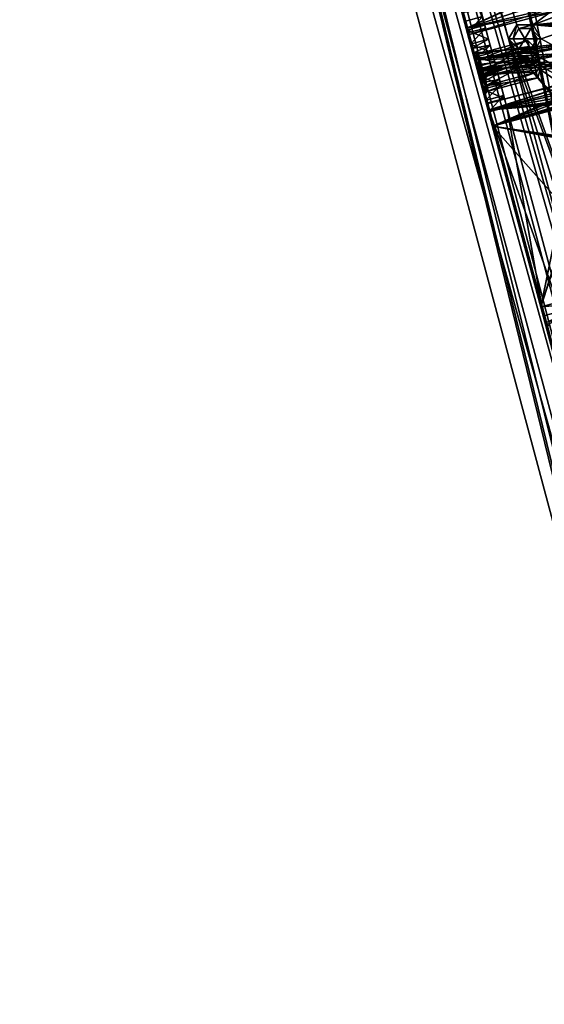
# Model space of a CAD drawing. Header units: inches. Extents: x -12.5 to 12.5, y -27.4 to 0.
# Tile 1 of 136: x -12.5 to -6.9, y -27.4 to -16.8. Entities that reach past the tile are written whole.
import ezdxf

# ---------------------------------------------------------------- set-up
doc = ezdxf.new("R2010")
doc.units = ezdxf.units.IN
doc.header["$LTSCALE"] = 52.148148
doc.header["$MEASUREMENT"] = 0
for name, color, linetype in [('1', 7, 'CONTINUOUS'), ('106', 7, 'CONTINUOUS'), ('109', 7, 'CONTINUOUS'), ('120', 7, 'CONTINUOUS'), ('123', 7, 'CONTINUOUS'), ('124', 7, 'CONTINUOUS'), ('128', 7, 'CONTINUOUS'), ('129', 7, 'CONTINUOUS'), ('130', 7, 'CONTINUOUS'), ('140', 7, 'CONTINUOUS'), ('141', 7, 'CONTINUOUS'), ('142', 7, 'CONTINUOUS'), ('154', 7, 'CONTINUOUS'), ('155', 7, 'CONTINUOUS'), ('156', 7, 'CONTINUOUS'), ('178', 7, 'CONTINUOUS'), ('179', 7, 'CONTINUOUS'), ('196', 7, 'CONTINUOUS'), ('197', 7, 'CONTINUOUS'), ('198', 7, 'CONTINUOUS'), ('2', 7, 'CONTINUOUS'), ('223', 7, 'CONTINUOUS'), ('224', 7, 'CONTINUOUS'), ('225', 7, 'CONTINUOUS'), ('226', 7, 'CONTINUOUS'), ('227', 7, 'CONTINUOUS'), ('283', 7, 'CONTINUOUS'), ('284', 7, 'CONTINUOUS'), ('285', 7, 'CONTINUOUS'), ('286', 7, 'CONTINUOUS'), ('401', 7, 'CONTINUOUS'), ('402', 7, 'CONTINUOUS'), ('403', 7, 'CONTINUOUS'), ('404', 7, 'CONTINUOUS'), ('405', 7, 'CONTINUOUS'), ('406', 7, 'CONTINUOUS'), ('449', 7, 'CONTINUOUS'), ('450', 7, 'CONTINUOUS'), ('451', 7, 'CONTINUOUS'), ('452', 7, 'CONTINUOUS'), ('453', 7, 'CONTINUOUS'), ('454', 7, 'CONTINUOUS'), ('6', 7, 'CONTINUOUS'), ('695', 7, 'CONTINUOUS'), ('696', 7, 'CONTINUOUS'), ('697', 7, 'CONTINUOUS'), ('698', 7, 'CONTINUOUS'), ('699', 7, 'CONTINUOUS'), ('700', 7, 'CONTINUOUS')]:
    doc.layers.add(name, color=color, linetype=linetype)

msp = doc.modelspace()

# ---------------------------------------------------------------- linework, layer by layer
at = {"layer": '1', "linetype": 'Continuous'}
for points in [[(-4.944, -27.303), (-10.025, -1.988), (-12.241, -0.07), (-4.944, -27.303)], [(-9.962, -2.096), (-10.025, -1.988), (-4.944, -27.303), (-9.962, -2.096)], [(-9.838, -2.096), (-9.962, -2.096), (-4.944, -27.303), (-9.838, -2.096)], [(-9.287, -2.209), (-9.838, -2.096), (-4.944, -27.303), (-9.287, -2.209)], [(-9.17, -2.492), (-9.287, -2.209), (-4.944, -27.303), (-9.17, -2.492)], [(-8.865, -3.784), (-9.17, -2.492), (-4.944, -27.303), (-8.865, -3.784)], [(-8.748, -4.067), (-8.865, -3.784), (-4.944, -27.303), (-8.748, -4.067)], [(-8.443, -5.359), (-8.748, -4.067), (-4.944, -27.303), (-8.443, -5.359)], [(-8.326, -5.642), (-8.443, -5.359), (-4.944, -27.303), (-8.326, -5.642)], [(-8.021, -6.934), (-8.326, -5.642), (-4.944, -27.303), (-8.021, -6.934)], [(-7.904, -7.217), (-8.021, -6.934), (-4.944, -27.303), (-7.904, -7.217)], [(-7.599, -8.509), (-7.904, -7.217), (-4.944, -27.303), (-7.599, -8.509)], [(-7.482, -8.792), (-7.599, -8.509), (-4.944, -27.303), (-7.482, -8.792)], [(-7.177, -10.084), (-7.482, -8.792), (-4.944, -27.303), (-7.177, -10.084)], [(-7.06, -10.367), (-7.177, -10.084), (-4.944, -27.303), (-7.06, -10.367)], [(-6.755, -11.659), (-7.06, -10.367), (-4.944, -27.303), (-6.755, -11.659)]]:
    msp.add_3dface(points, dxfattribs=at)
at = {"layer": '106', "color": 9, "linetype": 'Continuous', "true_color": 0xbfc4ba}
for points in [[(-11.943, -1.133, -3.07), (-5.144, -26.506, -3.07), (-12.141, -1.186, -3.07), (-11.943, -1.133, -3.07)], [(-12.141, -1.186, -3.07), (-5.144, -26.506, -3.07), (-5.342, -26.559, -3.07), (-12.141, -1.186, -3.07)]]:
    msp.add_3dface(points, dxfattribs=at)
at = {"layer": '109', "linetype": 'Continuous'}
for points in [[(-11.943, -1.133, -3.3), (-5.144, -26.506, -3.3), (-11.943, -1.133, -3.07), (-11.943, -1.133, -3.3)], [(-5.144, -26.506, -3.3), (-5.144, -26.506, -3.07), (-11.943, -1.133, -3.07), (-5.144, -26.506, -3.3)]]:
    msp.add_3dface(points, dxfattribs=at)
at = {"layer": '120', "linetype": 'Continuous'}
for points in [[(-5.342, -26.559, -3.3), (-12.141, -1.186, -3.3), (-5.342, -26.559, -3.07), (-5.342, -26.559, -3.3)], [(-12.141, -1.186, -3.3), (-12.141, -1.186, -3.07), (-5.342, -26.559, -3.07), (-12.141, -1.186, -3.3)]]:
    msp.add_3dface(points, dxfattribs=at)
at = {"layer": '123', "linetype": 'Continuous'}
for points in [[(-5.439, -27.28, -2.782), (-12.107, 0, -2.782), (-12.5, -0.93, -2.782), (-5.439, -27.28, -2.782)], [(-5.319, -27.373, -2.782), (-4.773, -27.373, -2.782), (-12.107, 0, -2.782), (-5.319, -27.373, -2.782)], [(-5.319, -27.373, -2.782), (-12.107, 0, -2.782), (-5.395, -27.347, -2.782), (-5.319, -27.373, -2.782)], [(-12.107, 0, -2.782), (-5.439, -27.28, -2.782), (-5.395, -27.347, -2.782), (-12.107, 0, -2.782)]]:
    msp.add_3dface(points, dxfattribs=at)
at = {"layer": '124', "linetype": 'Continuous'}
for points in [[(-12.26, 0, -2.482), (-4.925, -27.373, -2.482), (-11.772, -1.82, -2.391), (-12.26, 0, -2.482)], [(-4.944, -27.303), (-12.241, -0.07), (-4.944, -27.303, -0.25), (-4.944, -27.303)], [(-12.241, -0.07), (-8.395, -14.425, -0.391), (-7.593, -17.419, -0.391), (-12.241, -0.07)], [(-7.551, -17.575, -0.391), (-12.241, -0.07), (-7.593, -17.419, -0.391), (-7.551, -17.575, -0.391)], [(-12.241, -0.07), (-7.551, -17.575, -0.391), (-6.749, -20.569, -0.391), (-12.241, -0.07)], [(-6.707, -20.725, -0.391), (-12.241, -0.07), (-6.749, -20.569, -0.391), (-6.707, -20.725, -0.391)], [(-12.241, -0.07), (-6.707, -20.725, -0.391), (-5.905, -23.719, -0.391), (-12.241, -0.07)], [(-5.863, -23.875, -0.391), (-12.241, -0.07), (-5.905, -23.719, -0.391), (-5.863, -23.875, -0.391)], [(-12.241, -0.07), (-5.863, -23.875, -0.391), (-5.061, -26.868, -0.391), (-12.241, -0.07)], [(-5.019, -27.024, -0.391), (-12.241, -0.07), (-5.061, -26.868, -0.391), (-5.019, -27.024, -0.391)], [(-12.241, -0.07), (-5.019, -27.024, -0.391), (-4.978, -27.178, -0.25), (-12.241, -0.07)], [(-4.944, -27.303, -0.25), (-12.241, -0.07), (-4.978, -27.178, -0.25), (-4.944, -27.303, -0.25)], [(-11.772, -1.82, -2.391), (-4.925, -27.373, -2.482), (-11.758, -1.874, -2.391), (-11.772, -1.82, -2.391)], [(-11.758, -1.874, -2.391), (-4.925, -27.373, -2.482), (-10.121, -7.984, -2.391), (-11.758, -1.874, -2.391)], [(-10.121, -7.984, -2.391), (-4.925, -27.373, -2.482), (-10.106, -8.038, -2.391), (-10.121, -7.984, -2.391)], [(-10.106, -8.038, -2.391), (-4.925, -27.373, -2.482), (-8.469, -14.149, -2.391), (-10.106, -8.038, -2.391)], [(-8.469, -14.149, -2.391), (-4.925, -27.373, -2.482), (-8.454, -14.203, -2.391), (-8.469, -14.149, -2.391)], [(-8.454, -14.203, -2.391), (-4.925, -27.373, -2.482), (-8.447, -14.23, -2.343), (-8.454, -14.203, -2.391)], [(-8.447, -14.23, -2.343), (-4.925, -27.373, -2.482), (-6.817, -20.313, -2.391), (-8.447, -14.23, -2.343)], [(-8.286, -14.833, -2.225), (-8.447, -14.23, -2.343), (-6.817, -20.313, -2.391), (-8.286, -14.833, -2.225)], [(-8.395, -14.425, -0.391), (-8.374, -14.503, -0.531), (-7.717, -16.953, -1.03), (-8.395, -14.425, -0.391)], [(-8.395, -14.425, -0.391), (-7.614, -17.341, -0.531), (-7.593, -17.419, -0.391), (-8.395, -14.425, -0.391)], [(-7.614, -17.341, -0.531), (-8.395, -14.425, -0.391), (-7.633, -17.267, -0.726), (-7.614, -17.341, -0.531)], [(-8.395, -14.425, -0.391), (-7.654, -17.189, -0.866), (-7.633, -17.267, -0.726), (-8.395, -14.425, -0.391)], [(-7.654, -17.189, -0.866), (-8.395, -14.425, -0.391), (-7.677, -17.103, -1.046), (-7.654, -17.189, -0.866)], [(-7.677, -17.103, -1.046), (-8.395, -14.425, -0.391), (-7.717, -16.953, -1.03), (-7.677, -17.103, -1.046)], [(-7.717, -16.953, -1.03), (-8.374, -14.503, -0.531), (-8.351, -14.587, -1.03), (-7.717, -16.953, -1.03)], [(-7.742, -16.862, -1.53), (-8.327, -14.679, -1.53), (-7.768, -16.765, -1.725), (-7.742, -16.862, -1.53)], [(-7.768, -16.765, -2.225), (-8.286, -14.833, -2.225), (-6.817, -20.313, -2.391), (-7.768, -16.765, -2.225)], [(-7.742, -16.862, -1.53), (-7.768, -16.765, -1.725), (-7.722, -16.935, -1.798), (-7.742, -16.862, -1.53)], [(-7.722, -16.935, -2.152), (-7.768, -16.765, -2.225), (-6.817, -20.313, -2.391), (-7.722, -16.935, -2.152)], [(-7.709, -16.984, -1.541), (-7.742, -16.862, -1.53), (-7.722, -16.935, -1.798), (-7.709, -16.984, -1.541)], [(-7.703, -17.006, -1.975), (-7.709, -16.984, -1.541), (-7.722, -16.935, -1.798), (-7.703, -17.006, -1.975)], [(-7.703, -17.006, -1.975), (-7.722, -16.935, -2.152), (-7.442, -17.983, -2.225), (-7.703, -17.006, -1.975)], [(-7.442, -17.983, -2.225), (-7.722, -16.935, -2.152), (-6.817, -20.313, -2.391), (-7.442, -17.983, -2.225)], [(-7.677, -17.103, -1.573), (-7.709, -16.984, -1.541), (-7.703, -17.006, -1.975), (-7.677, -17.103, -1.573)], [(-7.651, -17.202, -1.917), (-7.677, -17.103, -1.573), (-7.703, -17.006, -1.975), (-7.651, -17.202, -1.917)], [(-7.634, -17.263, -2.025), (-7.651, -17.202, -1.917), (-7.703, -17.006, -1.975), (-7.634, -17.263, -2.025)], [(-7.634, -17.263, -2.025), (-7.703, -17.006, -1.975), (-7.442, -17.983, -2.225), (-7.634, -17.263, -2.025)], [(-7.664, -17.152, -1.589), (-7.677, -17.103, -1.573), (-7.651, -17.202, -1.917), (-7.664, -17.152, -1.589)], [(-7.639, -17.247, -1.095), (-7.654, -17.189, -0.866), (-7.677, -17.103, -1.046), (-7.639, -17.247, -1.095)], [(-7.651, -17.202, -1.601), (-7.664, -17.152, -1.589), (-7.651, -17.202, -1.917), (-7.651, -17.202, -1.601)], [(-7.633, -17.267, -1.006), (-7.654, -17.189, -0.866), (-7.639, -17.247, -1.095), (-7.633, -17.267, -1.006)], [(-7.612, -17.345, -1.116), (-7.633, -17.267, -1.006), (-7.639, -17.247, -1.095), (-7.612, -17.345, -1.116)], [(-7.618, -17.325, -2.042), (-7.634, -17.263, -2.025), (-7.442, -17.983, -2.225), (-7.618, -17.325, -2.042)], [(-7.591, -17.423, -0.726), (-7.614, -17.341, -0.531), (-7.633, -17.267, -0.726), (-7.591, -17.423, -0.726)], [(-7.591, -17.423, -1.006), (-7.633, -17.267, -1.006), (-7.612, -17.345, -1.116), (-7.591, -17.423, -1.006)], [(-7.601, -17.386, -2.025), (-7.618, -17.325, -2.042), (-7.442, -17.983, -2.225), (-7.601, -17.386, -2.025)], [(-7.593, -17.419, -0.671), (-7.614, -17.341, -0.531), (-7.591, -17.423, -0.726), (-7.593, -17.419, -0.671)], [(-7.586, -17.443, -1.095), (-7.591, -17.423, -1.006), (-7.612, -17.345, -1.116), (-7.586, -17.443, -1.095)], [(-7.585, -17.447, -1.917), (-7.601, -17.386, -2.025), (-7.487, -17.812, -2.152), (-7.585, -17.447, -1.917)], [(-7.487, -17.812, -2.152), (-7.601, -17.386, -2.025), (-7.442, -17.983, -2.225), (-7.487, -17.812, -2.152)], [(-7.551, -17.575, -0.671), (-7.593, -17.419, -0.671), (-7.571, -17.501, -0.866), (-7.551, -17.575, -0.671)], [(-7.571, -17.501, -0.866), (-7.593, -17.419, -0.671), (-7.591, -17.423, -0.726), (-7.571, -17.501, -0.866)], [(-7.571, -17.501, -0.866), (-7.591, -17.423, -1.006), (-7.586, -17.443, -1.095), (-7.571, -17.501, -0.866)], [(-7.548, -17.587, -1.046), (-7.571, -17.501, -0.866), (-7.586, -17.443, -1.095), (-7.548, -17.587, -1.046)], [(-7.585, -17.447, -1.609), (-7.585, -17.447, -1.917), (-7.487, -17.812, -2.152), (-7.585, -17.447, -1.609)], [(-7.566, -17.518, -1.594), (-7.585, -17.447, -1.609), (-7.487, -17.812, -2.152), (-7.566, -17.518, -1.594)], [(-7.551, -17.575, -0.671), (-7.571, -17.501, -0.866), (-7.548, -17.587, -1.046), (-7.551, -17.575, -0.671)], [(-7.548, -17.587, -1.573), (-7.566, -17.518, -1.594), (-7.506, -17.741, -1.975), (-7.548, -17.587, -1.573)], [(-7.506, -17.741, -1.975), (-7.566, -17.518, -1.594), (-7.487, -17.812, -2.152), (-7.506, -17.741, -1.975)], [(-7.53, -17.653, -0.531), (-7.551, -17.575, -0.671), (-7.548, -17.587, -1.046), (-7.53, -17.653, -0.531)], [(-7.551, -17.575, -0.391), (-7.53, -17.653, -0.531), (-6.873, -20.103, -1.03), (-7.551, -17.575, -0.391)], [(-7.551, -17.575, -0.391), (-6.77, -20.491, -0.531), (-6.749, -20.569, -0.391), (-7.551, -17.575, -0.391)], [(-6.77, -20.491, -0.531), (-7.551, -17.575, -0.391), (-6.789, -20.417, -0.726), (-6.77, -20.491, -0.531)], [(-7.551, -17.575, -0.391), (-6.81, -20.339, -0.866), (-6.789, -20.417, -0.726), (-7.551, -17.575, -0.391)], [(-6.81, -20.339, -0.866), (-7.551, -17.575, -0.391), (-6.833, -20.253, -1.046), (-6.81, -20.339, -0.866)], [(-6.833, -20.253, -1.046), (-7.551, -17.575, -0.391), (-6.873, -20.103, -1.03), (-6.833, -20.253, -1.046)], [(-7.516, -17.706, -1.541), (-7.548, -17.587, -1.573), (-7.506, -17.741, -1.975), (-7.516, -17.706, -1.541)], [(-7.507, -17.737, -1.03), (-7.53, -17.653, -0.531), (-7.548, -17.587, -1.046), (-7.507, -17.737, -1.03)], [(-6.873, -20.103, -1.03), (-7.53, -17.653, -0.531), (-7.507, -17.737, -1.03), (-6.873, -20.103, -1.03)], [(-7.483, -17.829, -1.53), (-7.516, -17.706, -1.541), (-7.487, -17.812, -1.798), (-7.483, -17.829, -1.53)], [(-7.487, -17.812, -1.798), (-7.516, -17.706, -1.541), (-7.506, -17.741, -1.975), (-7.487, -17.812, -1.798)], [(-7.442, -17.983, -1.725), (-7.483, -17.829, -1.53), (-7.487, -17.812, -1.798), (-7.442, -17.983, -1.725)], [(-6.898, -20.011, -1.53), (-7.483, -17.829, -1.53), (-6.924, -19.914, -1.725), (-6.898, -20.011, -1.53)], [(-6.924, -19.914, -1.725), (-7.483, -17.829, -1.53), (-7.442, -17.983, -1.725), (-6.924, -19.914, -1.725)], [(-6.924, -19.914, -2.225), (-7.442, -17.983, -2.225), (-6.817, -20.313, -2.391), (-6.924, -19.914, -2.225)], [(-6.898, -20.011, -1.53), (-6.924, -19.914, -1.725), (-6.878, -20.085, -1.798), (-6.898, -20.011, -1.53)], [(-6.878, -20.085, -2.152), (-6.924, -19.914, -2.225), (-6.817, -20.313, -2.391), (-6.878, -20.085, -2.152)], [(-6.865, -20.134, -1.541), (-6.898, -20.011, -1.53), (-6.878, -20.085, -1.798), (-6.865, -20.134, -1.541)]]:
    msp.add_3dface(points, dxfattribs=at)
at = {"layer": '128', "color": 253, "linetype": 'Continuous', "true_color": 0xaab2c4}
for points in [[(-4.773, -27.373, -2.782), (-4.773, -27.373, -2.482), (-12.107, 0, -2.482), (-4.773, -27.373, -2.782)], [(-4.773, -27.373, -2.782), (-12.107, 0, -2.482), (-12.107, 0, -2.782), (-4.773, -27.373, -2.782)]]:
    msp.add_3dface(points, dxfattribs=at)
at = {"layer": '129', "linetype": 'Continuous'}
for points in [[(-4.925, -27.373, -2.482), (-12.26, 0, -2.482), (-12.107, 0, -2.482), (-4.925, -27.373, -2.482)], [(-4.773, -27.373, -2.482), (-4.925, -27.373, -2.482), (-12.107, 0, -2.482), (-4.773, -27.373, -2.482)]]:
    msp.add_3dface(points, dxfattribs=at)
at = {"layer": '130', "color": 253, "linetype": 'Continuous', "true_color": 0xaab2c4}
for points in [[(-7.524, -16.901, -1.03), (-8.158, -14.535, -1.03), (-7.549, -16.81, -1.53), (-7.524, -16.901, -1.03)], [(-7.516, -16.932, -1.541), (-7.524, -16.901, -1.03), (-7.549, -16.81, -1.53), (-7.516, -16.932, -1.541)], [(-7.484, -17.052, -1.046), (-7.524, -16.901, -1.03), (-7.484, -17.052, -1.573), (-7.484, -17.052, -1.046)], [(-7.484, -17.052, -1.573), (-7.524, -16.901, -1.03), (-7.516, -16.932, -1.541), (-7.484, -17.052, -1.573)], [(-7.445, -17.195, -1.095), (-7.484, -17.052, -1.046), (-7.449, -17.181, -1.417), (-7.445, -17.195, -1.095)], [(-7.449, -17.181, -1.417), (-7.484, -17.052, -1.046), (-7.449, -17.181, -1.607), (-7.449, -17.181, -1.417)], [(-7.449, -17.181, -1.607), (-7.484, -17.052, -1.046), (-7.467, -17.116, -1.593), (-7.449, -17.181, -1.607)], [(-7.467, -17.116, -1.593), (-7.484, -17.052, -1.046), (-7.484, -17.052, -1.573), (-7.467, -17.116, -1.593)], [(-7.433, -17.242, -1.309), (-7.445, -17.195, -1.095), (-7.449, -17.181, -1.417), (-7.433, -17.242, -1.309)], [(-7.419, -17.293, -1.116), (-7.445, -17.195, -1.095), (-7.433, -17.242, -1.309), (-7.419, -17.293, -1.116)], [(-7.416, -17.304, -1.292), (-7.419, -17.293, -1.116), (-7.433, -17.242, -1.309), (-7.416, -17.304, -1.292)], [(-7.393, -17.391, -1.095), (-7.419, -17.293, -1.116), (-7.4, -17.365, -1.309), (-7.393, -17.391, -1.095)], [(-7.4, -17.365, -1.309), (-7.419, -17.293, -1.116), (-7.416, -17.304, -1.292), (-7.4, -17.365, -1.309)], [(-7.384, -17.426, -1.417), (-7.393, -17.391, -1.095), (-7.4, -17.365, -1.309), (-7.384, -17.426, -1.417)], [(-7.354, -17.535, -1.046), (-7.393, -17.391, -1.095), (-7.369, -17.481, -1.59), (-7.354, -17.535, -1.046)], [(-7.369, -17.481, -1.59), (-7.393, -17.391, -1.095), (-7.384, -17.426, -1.417), (-7.369, -17.481, -1.59)], [(-7.384, -17.426, -1.603), (-7.369, -17.481, -1.59), (-7.384, -17.426, -1.417), (-7.384, -17.426, -1.603)], [(-7.354, -17.535, -1.573), (-7.354, -17.535, -1.046), (-7.369, -17.481, -1.59), (-7.354, -17.535, -1.573)], [(-7.314, -17.685, -1.03), (-7.354, -17.535, -1.046), (-7.323, -17.654, -1.541), (-7.314, -17.685, -1.03)], [(-7.323, -17.654, -1.541), (-7.354, -17.535, -1.046), (-7.354, -17.535, -1.573), (-7.323, -17.654, -1.541)], [(-7.29, -17.777, -1.53), (-7.314, -17.685, -1.03), (-7.323, -17.654, -1.541), (-7.29, -17.777, -1.53)], [(-6.68, -20.051, -1.03), (-7.314, -17.685, -1.03), (-6.705, -19.96, -1.53), (-6.68, -20.051, -1.03)], [(-6.705, -19.96, -1.53), (-7.314, -17.685, -1.03), (-7.29, -17.777, -1.53), (-6.705, -19.96, -1.53)]]:
    msp.add_3dface(points, dxfattribs=at)
at = {"layer": '140', "linetype": 'Continuous'}
for points in [[(-8.327, -14.679, -1.53), (-7.742, -16.862, -1.53), (-8.134, -14.627, -1.53), (-8.327, -14.679, -1.53)], [(-7.742, -16.862, -1.53), (-7.549, -16.81, -1.53), (-8.134, -14.627, -1.53), (-7.742, -16.862, -1.53)]]:
    msp.add_3dface(points, dxfattribs=at)
at = {"layer": '141', "linetype": 'Continuous'}
for points in [[(-7.677, -17.103, -1.573), (-7.664, -17.152, -1.589), (-7.484, -17.052, -1.573), (-7.677, -17.103, -1.573)], [(-7.664, -17.152, -1.589), (-7.467, -17.116, -1.593), (-7.484, -17.052, -1.573), (-7.664, -17.152, -1.589)], [(-7.664, -17.152, -1.589), (-7.651, -17.202, -1.601), (-7.467, -17.116, -1.593), (-7.664, -17.152, -1.589)], [(-7.467, -17.116, -1.593), (-7.651, -17.202, -1.601), (-7.55, -17.192, -1.604), (-7.467, -17.116, -1.593)], [(-7.449, -17.181, -1.607), (-7.467, -17.116, -1.593), (-7.55, -17.192, -1.604), (-7.449, -17.181, -1.607)], [(-7.585, -17.447, -1.609), (-7.566, -17.518, -1.594), (-7.484, -17.436, -1.606), (-7.585, -17.447, -1.609)], [(-7.566, -17.518, -1.594), (-7.369, -17.481, -1.59), (-7.384, -17.426, -1.603), (-7.566, -17.518, -1.594)], [(-7.566, -17.518, -1.594), (-7.384, -17.426, -1.603), (-7.484, -17.436, -1.606), (-7.566, -17.518, -1.594)], [(-7.566, -17.518, -1.594), (-7.548, -17.587, -1.573), (-7.369, -17.481, -1.59), (-7.566, -17.518, -1.594)], [(-7.548, -17.587, -1.573), (-7.354, -17.535, -1.573), (-7.369, -17.481, -1.59), (-7.548, -17.587, -1.573)]]:
    msp.add_3dface(points, dxfattribs=at)
at = {"layer": '142', "linetype": 'Continuous'}
for points in [[(-7.483, -17.829, -1.53), (-6.898, -20.011, -1.53), (-7.29, -17.777, -1.53), (-7.483, -17.829, -1.53)], [(-6.898, -20.011, -1.53), (-6.705, -19.96, -1.53), (-7.29, -17.777, -1.53), (-6.898, -20.011, -1.53)]]:
    msp.add_3dface(points, dxfattribs=at)
at = {"layer": '154', "linetype": 'Continuous'}
for points in [[(-7.507, -17.737, -1.03), (-7.314, -17.685, -1.03), (-6.68, -20.051, -1.03), (-7.507, -17.737, -1.03)], [(-6.873, -20.103, -1.03), (-7.507, -17.737, -1.03), (-6.68, -20.051, -1.03), (-6.873, -20.103, -1.03)]]:
    msp.add_3dface(points, dxfattribs=at)
at = {"layer": '155', "linetype": 'Continuous'}
for points in [[(-7.639, -17.247, -1.095), (-7.445, -17.195, -1.095), (-7.419, -17.293, -1.116), (-7.639, -17.247, -1.095)], [(-7.612, -17.345, -1.116), (-7.639, -17.247, -1.095), (-7.419, -17.293, -1.116), (-7.612, -17.345, -1.116)], [(-7.612, -17.345, -1.116), (-7.419, -17.293, -1.116), (-7.393, -17.391, -1.095), (-7.612, -17.345, -1.116)], [(-7.586, -17.443, -1.095), (-7.612, -17.345, -1.116), (-7.393, -17.391, -1.095), (-7.586, -17.443, -1.095)]]:
    msp.add_3dface(points, dxfattribs=at)
at = {"layer": '156', "linetype": 'Continuous'}
for points in [[(-8.351, -14.587, -1.03), (-8.158, -14.535, -1.03), (-7.524, -16.901, -1.03), (-8.351, -14.587, -1.03)], [(-7.717, -16.953, -1.03), (-8.351, -14.587, -1.03), (-7.524, -16.901, -1.03), (-7.717, -16.953, -1.03)]]:
    msp.add_3dface(points, dxfattribs=at)
at = {"layer": '178', "linetype": 'Continuous'}
for points in [[(-7.717, -16.953, -1.03), (-7.524, -16.901, -1.03), (-7.484, -17.052, -1.046), (-7.717, -16.953, -1.03)], [(-7.677, -17.103, -1.046), (-7.717, -16.953, -1.03), (-7.484, -17.052, -1.046), (-7.677, -17.103, -1.046)], [(-7.677, -17.103, -1.046), (-7.484, -17.052, -1.046), (-7.445, -17.195, -1.095), (-7.677, -17.103, -1.046)], [(-7.639, -17.247, -1.095), (-7.677, -17.103, -1.046), (-7.445, -17.195, -1.095), (-7.639, -17.247, -1.095)]]:
    msp.add_3dface(points, dxfattribs=at)
at = {"layer": '179', "linetype": 'Continuous'}
for points in [[(-7.586, -17.443, -1.095), (-7.393, -17.391, -1.095), (-7.354, -17.535, -1.046), (-7.586, -17.443, -1.095)], [(-7.548, -17.587, -1.046), (-7.586, -17.443, -1.095), (-7.354, -17.535, -1.046), (-7.548, -17.587, -1.046)], [(-7.548, -17.587, -1.046), (-7.354, -17.535, -1.046), (-7.314, -17.685, -1.03), (-7.548, -17.587, -1.046)], [(-7.507, -17.737, -1.03), (-7.548, -17.587, -1.046), (-7.314, -17.685, -1.03), (-7.507, -17.737, -1.03)]]:
    msp.add_3dface(points, dxfattribs=at)
at = {"layer": '196', "linetype": 'Continuous'}
for points in [[(-7.742, -16.862, -1.53), (-7.709, -16.984, -1.541), (-7.549, -16.81, -1.53), (-7.742, -16.862, -1.53)], [(-7.709, -16.984, -1.541), (-7.516, -16.932, -1.541), (-7.549, -16.81, -1.53), (-7.709, -16.984, -1.541)], [(-7.709, -16.984, -1.541), (-7.677, -17.103, -1.573), (-7.516, -16.932, -1.541), (-7.709, -16.984, -1.541)], [(-7.677, -17.103, -1.573), (-7.484, -17.052, -1.573), (-7.516, -16.932, -1.541), (-7.677, -17.103, -1.573)]]:
    msp.add_3dface(points, dxfattribs=at)
at = {"layer": '197', "linetype": 'Continuous'}
for points in [[(-7.548, -17.587, -1.573), (-7.516, -17.706, -1.541), (-7.354, -17.535, -1.573), (-7.548, -17.587, -1.573)], [(-7.516, -17.706, -1.541), (-7.323, -17.654, -1.541), (-7.354, -17.535, -1.573), (-7.516, -17.706, -1.541)], [(-7.516, -17.706, -1.541), (-7.483, -17.829, -1.53), (-7.323, -17.654, -1.541), (-7.516, -17.706, -1.541)], [(-7.483, -17.829, -1.53), (-7.29, -17.777, -1.53), (-7.323, -17.654, -1.541), (-7.483, -17.829, -1.53)]]:
    msp.add_3dface(points, dxfattribs=at)
at = {"layer": '198', "linetype": 'Continuous'}
msp.add_3dface([(-6.898, -20.011, -1.53), (-6.865, -20.134, -1.541), (-6.705, -19.96, -1.53), (-6.898, -20.011, -1.53)], dxfattribs=at)
at = {"layer": '2', "linetype": 'Continuous'}
for points in [[(-12.141, -1.186, -3.3), (-5.342, -26.559, -3.3), (-12.5, -0.93, -3.3), (-12.141, -1.186, -3.3)], [(-12.5, -0.93, -3.3), (-5.342, -26.559, -3.3), (-5.439, -27.28, -3.3), (-12.5, -0.93, -3.3)], [(-5.144, -26.506, -3.3), (-11.943, -1.133, -3.3), (-5.581, -23.348, -3.3), (-5.144, -26.506, -3.3)], [(-11.943, -1.133, -3.3), (-8.114, -13.898, -3.3), (-7.27, -17.048, -3.3), (-11.943, -1.133, -3.3)], [(-11.943, -1.133, -3.3), (-7.27, -17.048, -3.3), (-6.426, -20.198, -3.3), (-11.943, -1.133, -3.3)], [(-11.943, -1.133, -3.3), (-6.426, -20.198, -3.3), (-5.581, -23.348, -3.3), (-11.943, -1.133, -3.3)], [(-8.114, -13.898, -3.3), (-6.75, -16.704, -3.3), (-7.007, -16.896, -3.3), (-8.114, -13.898, -3.3)], [(-7.27, -17.048, -3.3), (-8.114, -13.898, -3.3), (-7.183, -16.896, -3.3), (-7.27, -17.048, -3.3)], [(-7.183, -16.896, -3.3), (-8.114, -13.898, -3.3), (-7.007, -16.896, -3.3), (-7.183, -16.896, -3.3)], [(-6.75, -16.704, -3.3), (-6.692, -16.78, -3.3), (-7.007, -16.896, -3.3), (-6.75, -16.704, -3.3)], [(-6.692, -16.78, -3.3), (-6.46, -16.843, -3.3), (-7.007, -16.896, -3.3), (-6.692, -16.78, -3.3)], [(-6.46, -16.843, -3.3), (-6.326, -16.861, -3.3), (-7.007, -16.896, -3.3), (-6.46, -16.843, -3.3)], [(-6.326, -16.861, -3.3), (-6.333, -16.903, -3.3), (-7.007, -16.896, -3.3), (-6.326, -16.861, -3.3)], [(-6.333, -16.903, -3.3), (-6.592, -16.932, -3.3), (-7.007, -16.896, -3.3), (-6.333, -16.903, -3.3)], [(-6.592, -16.932, -3.3), (-6.92, -17.048, -3.3), (-7.007, -16.896, -3.3), (-6.592, -16.932, -3.3)], [(-6.592, -16.932, -3.3), (-6.739, -17.148, -3.3), (-6.92, -17.048, -3.3), (-6.592, -16.932, -3.3)], [(-7.27, -17.048, -3.3), (-7.183, -17.2, -3.3), (-6.163, -20.046, -3.3), (-7.27, -17.048, -3.3)], [(-6.426, -20.198, -3.3), (-7.27, -17.048, -3.3), (-6.339, -20.046, -3.3), (-6.426, -20.198, -3.3)], [(-6.339, -20.046, -3.3), (-7.27, -17.048, -3.3), (-6.163, -20.046, -3.3), (-6.339, -20.046, -3.3)], [(-6.92, -17.048, -3.3), (-6.739, -17.148, -3.3), (-7.007, -17.2, -3.3), (-6.92, -17.048, -3.3)], [(-6.739, -17.148, -3.3), (-6.672, -17.399, -3.3), (-7.007, -17.2, -3.3), (-6.739, -17.148, -3.3)], [(-6.361, -18.161, -3.3), (-6.356, -18.18, -3.3), (-7.183, -17.2, -3.3), (-6.361, -18.161, -3.3)], [(-7.183, -17.2, -3.3), (-6.356, -18.18, -3.3), (-6.163, -20.046, -3.3), (-7.183, -17.2, -3.3)], [(-6.365, -18.142, -3.3), (-6.361, -18.161, -3.3), (-7.183, -17.2, -3.3), (-6.365, -18.142, -3.3)], [(-6.489, -17.681, -3.3), (-6.365, -18.142, -3.3), (-7.183, -17.2, -3.3), (-6.489, -17.681, -3.3)], [(-6.476, -17.586, -3.3), (-6.489, -17.681, -3.3), (-7.183, -17.2, -3.3), (-6.476, -17.586, -3.3)], [(-6.437, -17.512, -3.3), (-6.476, -17.586, -3.3), (-7.183, -17.2, -3.3), (-6.437, -17.512, -3.3)], [(-6.672, -17.399, -3.3), (-6.437, -17.512, -3.3), (-7.183, -17.2, -3.3), (-6.672, -17.399, -3.3)], [(-7.007, -17.2, -3.3), (-6.672, -17.399, -3.3), (-7.183, -17.2, -3.3), (-7.007, -17.2, -3.3)]]:
    msp.add_3dface(points, dxfattribs=at)
at = {"layer": '223', "linetype": 'Continuous'}
for points in [[(-6.804, -16.506, -2.225), (-7.768, -16.765, -2.225), (-7.722, -16.935, -2.152), (-6.804, -16.506, -2.225)], [(-6.802, -16.514, -2.225), (-6.804, -16.506, -2.225), (-7.722, -16.935, -2.152), (-6.802, -16.514, -2.225)], [(-6.799, -16.521, -2.225), (-6.802, -16.514, -2.225), (-7.722, -16.935, -2.152), (-6.799, -16.521, -2.225)], [(-6.799, -16.521, -2.225), (-7.722, -16.935, -2.152), (-6.772, -16.624, -2.193), (-6.799, -16.521, -2.225)], [(-7.722, -16.935, -1.798), (-7.768, -16.765, -1.725), (-6.772, -16.624, -1.757), (-7.722, -16.935, -1.798)], [(-6.772, -16.624, -2.193), (-7.722, -16.935, -2.152), (-6.75, -16.704, -2.118), (-6.772, -16.624, -2.193)], [(-6.75, -16.704, -1.832), (-7.722, -16.935, -1.798), (-6.772, -16.624, -1.757), (-6.75, -16.704, -1.832)], [(-7.722, -16.935, -2.152), (-7.703, -17.006, -1.975), (-6.75, -16.704, -2.118), (-7.722, -16.935, -2.152)], [(-6.731, -16.745, -1.975), (-7.722, -16.935, -1.798), (-6.75, -16.704, -1.832), (-6.731, -16.745, -1.975)], [(-6.75, -16.704, -2.118), (-7.703, -17.006, -1.975), (-6.731, -16.745, -1.975), (-6.75, -16.704, -2.118)], [(-7.703, -17.006, -1.975), (-7.722, -16.935, -1.798), (-6.731, -16.745, -1.975), (-7.703, -17.006, -1.975)]]:
    msp.add_3dface(points, dxfattribs=at)
at = {"layer": '224', "linetype": 'Continuous'}
for points in [[(-6.365, -18.142, -1.725), (-7.442, -17.983, -1.725), (-6.477, -17.724, -1.725), (-6.365, -18.142, -1.725)], [(-6.356, -18.18, -1.725), (-5.96, -19.656, -1.725), (-7.442, -17.983, -1.725), (-6.356, -18.18, -1.725)], [(-6.361, -18.161, -1.725), (-6.356, -18.18, -1.725), (-7.442, -17.983, -1.725), (-6.361, -18.161, -1.725)], [(-5.96, -19.656, -1.725), (-6.924, -19.914, -1.725), (-7.442, -17.983, -1.725), (-5.96, -19.656, -1.725)], [(-6.365, -18.142, -1.725), (-6.361, -18.161, -1.725), (-7.442, -17.983, -1.725), (-6.365, -18.142, -1.725)]]:
    msp.add_3dface(points, dxfattribs=at)
at = {"layer": '225', "linetype": 'Continuous'}
for points in [[(-6.015, -17.342, -1.976), (-6.053, -17.366, -1.894), (-7.506, -17.741, -1.975), (-6.015, -17.342, -1.976)], [(-6.015, -17.342, -1.976), (-7.506, -17.741, -1.975), (-7.487, -17.812, -2.152), (-6.015, -17.342, -1.976)], [(-6.053, -17.366, -1.894), (-7.487, -17.812, -1.798), (-7.506, -17.741, -1.975), (-6.053, -17.366, -1.894)], [(-6.054, -17.366, -2.057), (-6.015, -17.342, -1.976), (-7.487, -17.812, -2.152), (-6.054, -17.366, -2.057)], [(-6.054, -17.366, -2.057), (-7.487, -17.812, -2.152), (-6.4, -17.528, -2.158), (-6.054, -17.366, -2.057)], [(-6.053, -17.366, -1.894), (-6.172, -17.467, -1.792), (-7.487, -17.812, -1.798), (-6.053, -17.366, -1.894)], [(-7.487, -17.812, -1.798), (-6.172, -17.467, -1.792), (-6.4, -17.528, -1.792), (-7.487, -17.812, -1.798)], [(-6.474, -17.582, -1.766), (-7.487, -17.812, -1.798), (-6.4, -17.528, -1.792), (-6.474, -17.582, -1.766)], [(-7.487, -17.812, -2.152), (-7.442, -17.983, -2.225), (-6.4, -17.528, -2.158), (-7.487, -17.812, -2.152)], [(-6.492, -17.631, -1.743), (-7.487, -17.812, -1.798), (-6.474, -17.582, -1.766), (-6.492, -17.631, -1.743)], [(-6.4, -17.528, -2.158), (-7.442, -17.983, -2.225), (-6.474, -17.582, -2.184), (-6.4, -17.528, -2.158)], [(-6.474, -17.582, -2.184), (-7.442, -17.983, -2.225), (-6.492, -17.631, -2.207), (-6.474, -17.582, -2.184)], [(-6.489, -17.681, -1.729), (-7.487, -17.812, -1.798), (-6.492, -17.631, -1.743), (-6.489, -17.681, -1.729)], [(-6.483, -17.702, -1.726), (-7.487, -17.812, -1.798), (-6.489, -17.681, -1.729), (-6.483, -17.702, -1.726)], [(-6.492, -17.631, -2.207), (-7.442, -17.983, -2.225), (-6.489, -17.681, -2.221), (-6.492, -17.631, -2.207)], [(-6.489, -17.681, -2.221), (-7.442, -17.983, -2.225), (-6.483, -17.702, -2.224), (-6.489, -17.681, -2.221)], [(-6.477, -17.724, -1.725), (-7.487, -17.812, -1.798), (-6.483, -17.702, -1.726), (-6.477, -17.724, -1.725)], [(-7.442, -17.983, -1.725), (-7.487, -17.812, -1.798), (-6.477, -17.724, -1.725), (-7.442, -17.983, -1.725)], [(-6.483, -17.702, -2.224), (-7.442, -17.983, -2.225), (-6.477, -17.724, -2.225), (-6.483, -17.702, -2.224)]]:
    msp.add_3dface(points, dxfattribs=at)
at = {"layer": '226', "linetype": 'Continuous'}
for points in [[(-7.442, -17.983, -2.225), (-6.924, -19.914, -2.225), (-6.477, -17.724, -2.225), (-7.442, -17.983, -2.225)], [(-6.924, -19.914, -2.225), (-6.365, -18.142, -2.225), (-6.477, -17.724, -2.225), (-6.924, -19.914, -2.225)], [(-6.361, -18.161, -2.225), (-6.365, -18.142, -2.225), (-6.924, -19.914, -2.225), (-6.361, -18.161, -2.225)], [(-6.356, -18.18, -2.225), (-6.361, -18.161, -2.225), (-6.924, -19.914, -2.225), (-6.356, -18.18, -2.225)], [(-5.96, -19.656, -2.225), (-6.356, -18.18, -2.225), (-6.924, -19.914, -2.225), (-5.96, -19.656, -2.225)]]:
    msp.add_3dface(points, dxfattribs=at)
at = {"layer": '227', "linetype": 'Continuous'}
for points in [[(-5.96, -19.656, -1.725), (-5.915, -19.827, -1.798), (-6.924, -19.914, -1.725), (-5.96, -19.656, -1.725)], [(-5.96, -19.656, -2.225), (-6.924, -19.914, -2.225), (-6.878, -20.085, -2.152), (-5.96, -19.656, -2.225)], [(-6.924, -19.914, -1.725), (-5.915, -19.827, -1.798), (-6.878, -20.085, -1.798), (-6.924, -19.914, -1.725)]]:
    msp.add_3dface(points, dxfattribs=at)
at = {"layer": '283', "linetype": 'Continuous'}
for points in [[(-7.449, -17.181, -1.417), (-6.561, -17.088, -1.417), (-6.582, -17.119, -1.338), (-7.449, -17.181, -1.417)], [(-7.433, -17.242, -1.309), (-7.449, -17.181, -1.417), (-6.582, -17.119, -1.338), (-7.433, -17.242, -1.309)], [(-6.603, -17.2, -1.293), (-7.433, -17.242, -1.309), (-6.582, -17.119, -1.338), (-6.603, -17.2, -1.293)], [(-7.416, -17.304, -1.292), (-7.433, -17.242, -1.309), (-6.603, -17.2, -1.293), (-7.416, -17.304, -1.292)], [(-7.416, -17.304, -1.292), (-6.603, -17.2, -1.293), (-6.573, -17.297, -1.323), (-7.416, -17.304, -1.292)], [(-7.4, -17.365, -1.309), (-7.416, -17.304, -1.292), (-6.573, -17.297, -1.323), (-7.4, -17.365, -1.309)], [(-7.4, -17.365, -1.309), (-6.573, -17.297, -1.323), (-6.535, -17.337, -1.417), (-7.4, -17.365, -1.309)], [(-7.384, -17.426, -1.417), (-7.4, -17.365, -1.309), (-6.535, -17.337, -1.417), (-7.384, -17.426, -1.417)]]:
    msp.add_3dface(points, dxfattribs=at)
at = {"layer": '284', "linetype": 'Continuous'}
for points in [[(-7.651, -17.202, -1.601), (-7.651, -17.202, -1.917), (-6.561, -17.088, -1.917), (-7.651, -17.202, -1.601)], [(-7.55, -17.192, -1.604), (-7.651, -17.202, -1.601), (-6.561, -17.088, -1.917), (-7.55, -17.192, -1.604)], [(-7.449, -17.181, -1.607), (-7.55, -17.192, -1.604), (-6.561, -17.088, -1.917), (-7.449, -17.181, -1.607)], [(-7.449, -17.181, -1.417), (-7.449, -17.181, -1.607), (-6.561, -17.088, -1.917), (-7.449, -17.181, -1.417)], [(-6.561, -17.088, -1.417), (-7.449, -17.181, -1.417), (-6.561, -17.088, -1.917), (-6.561, -17.088, -1.417)]]:
    msp.add_3dface(points, dxfattribs=at)
at = {"layer": '285', "linetype": 'Continuous'}
for points in [[(-7.651, -17.202, -1.917), (-7.634, -17.263, -2.025), (-6.561, -17.088, -1.917), (-7.651, -17.202, -1.917)], [(-7.634, -17.263, -2.025), (-6.583, -17.119, -1.996), (-6.561, -17.088, -1.917), (-7.634, -17.263, -2.025)], [(-7.634, -17.263, -2.025), (-6.603, -17.2, -2.041), (-6.583, -17.119, -1.996), (-7.634, -17.263, -2.025)], [(-7.634, -17.263, -2.025), (-7.618, -17.325, -2.042), (-6.603, -17.2, -2.041), (-7.634, -17.263, -2.025)], [(-7.618, -17.325, -2.042), (-7.601, -17.386, -2.025), (-6.603, -17.2, -2.041), (-7.618, -17.325, -2.042)], [(-6.603, -17.2, -2.041), (-7.601, -17.386, -2.025), (-6.573, -17.297, -2.011), (-6.603, -17.2, -2.041)], [(-7.601, -17.386, -2.025), (-7.585, -17.447, -1.917), (-6.573, -17.297, -2.011), (-7.601, -17.386, -2.025)], [(-7.585, -17.447, -1.917), (-6.535, -17.337, -1.917), (-6.573, -17.297, -2.011), (-7.585, -17.447, -1.917)]]:
    msp.add_3dface(points, dxfattribs=at)
at = {"layer": '286', "linetype": 'Continuous'}
for points in [[(-7.585, -17.447, -1.917), (-7.384, -17.426, -1.603), (-6.535, -17.337, -1.417), (-7.585, -17.447, -1.917)], [(-7.585, -17.447, -1.917), (-6.535, -17.337, -1.417), (-6.535, -17.337, -1.917), (-7.585, -17.447, -1.917)], [(-7.384, -17.426, -1.603), (-7.384, -17.426, -1.417), (-6.535, -17.337, -1.417), (-7.384, -17.426, -1.603)], [(-7.384, -17.426, -1.603), (-7.585, -17.447, -1.917), (-7.484, -17.436, -1.606), (-7.384, -17.426, -1.603)], [(-7.585, -17.447, -1.917), (-7.585, -17.447, -1.609), (-7.484, -17.436, -1.606), (-7.585, -17.447, -1.917)]]:
    msp.add_3dface(points, dxfattribs=at)
at = {"layer": '401', "linetype": 'Continuous'}
for points in [[(-7.009, -17.279, -0.642), (-6.918, -17.322, -0.531), (-7.025, -17.217, -0.531), (-7.009, -17.279, -0.642)], [(-6.976, -17.404, -0.642), (-6.918, -17.322, -0.531), (-7.009, -17.279, -0.642), (-6.976, -17.404, -0.642)], [(-6.959, -17.466, -0.531), (-6.918, -17.322, -0.531), (-6.976, -17.404, -0.642), (-6.959, -17.466, -0.531)]]:
    msp.add_3dface(points, dxfattribs=at)
at = {"layer": '402', "linetype": 'Continuous'}
for points in [[(-7.552, -17.425, -0.642), (-7.025, -17.217, -0.531), (-7.568, -17.363, -0.531), (-7.552, -17.425, -0.642)], [(-7.009, -17.279, -0.642), (-7.025, -17.217, -0.531), (-7.552, -17.425, -0.642), (-7.009, -17.279, -0.642)], [(-7.518, -17.549, -0.642), (-7.009, -17.279, -0.642), (-7.552, -17.425, -0.642), (-7.518, -17.549, -0.642)], [(-6.976, -17.404, -0.642), (-7.009, -17.279, -0.642), (-7.518, -17.549, -0.642), (-6.976, -17.404, -0.642)], [(-7.502, -17.611, -0.531), (-6.976, -17.404, -0.642), (-7.518, -17.549, -0.642), (-7.502, -17.611, -0.531)], [(-6.959, -17.466, -0.531), (-6.976, -17.404, -0.642), (-7.502, -17.611, -0.531), (-6.959, -17.466, -0.531)]]:
    msp.add_3dface(points, dxfattribs=at)
at = {"layer": '403', "linetype": 'Continuous'}
for points in [[(-7.614, -17.341, -0.531), (-7.593, -17.419, -0.671), (-7.568, -17.363, -0.531), (-7.614, -17.341, -0.531)], [(-7.593, -17.419, -0.671), (-7.552, -17.425, -0.642), (-7.568, -17.363, -0.531), (-7.593, -17.419, -0.671)], [(-7.593, -17.419, -0.671), (-7.551, -17.575, -0.671), (-7.552, -17.425, -0.642), (-7.593, -17.419, -0.671)], [(-7.551, -17.575, -0.671), (-7.518, -17.549, -0.642), (-7.552, -17.425, -0.642), (-7.551, -17.575, -0.671)], [(-7.551, -17.575, -0.671), (-7.53, -17.653, -0.531), (-7.518, -17.549, -0.642), (-7.551, -17.575, -0.671)], [(-7.53, -17.653, -0.531), (-7.502, -17.611, -0.531), (-7.518, -17.549, -0.642), (-7.53, -17.653, -0.531)]]:
    msp.add_3dface(points, dxfattribs=at)
at = {"layer": '404', "linetype": 'Continuous'}
for points in [[(-7.025, -17.217, -0.531), (-6.918, -17.322, -0.531), (-7.009, -17.279, -0.42), (-7.025, -17.217, -0.531)], [(-7.009, -17.279, -0.42), (-6.918, -17.322, -0.531), (-6.976, -17.404, -0.42), (-7.009, -17.279, -0.42)], [(-6.918, -17.322, -0.531), (-6.959, -17.466, -0.531), (-6.976, -17.404, -0.42), (-6.918, -17.322, -0.531)]]:
    msp.add_3dface(points, dxfattribs=at)
at = {"layer": '405', "linetype": 'Continuous'}
for points in [[(-7.568, -17.363, -0.531), (-7.025, -17.217, -0.531), (-7.009, -17.279, -0.42), (-7.568, -17.363, -0.531)], [(-7.568, -17.363, -0.531), (-7.009, -17.279, -0.42), (-7.552, -17.425, -0.42), (-7.568, -17.363, -0.531)], [(-7.009, -17.279, -0.42), (-6.976, -17.404, -0.42), (-7.552, -17.425, -0.42), (-7.009, -17.279, -0.42)], [(-7.552, -17.425, -0.42), (-6.976, -17.404, -0.42), (-7.518, -17.549, -0.42), (-7.552, -17.425, -0.42)], [(-6.976, -17.404, -0.42), (-6.959, -17.466, -0.531), (-7.518, -17.549, -0.42), (-6.976, -17.404, -0.42)], [(-6.959, -17.466, -0.531), (-7.502, -17.611, -0.531), (-7.518, -17.549, -0.42), (-6.959, -17.466, -0.531)]]:
    msp.add_3dface(points, dxfattribs=at)
at = {"layer": '406', "linetype": 'Continuous'}
for points in [[(-7.593, -17.419, -0.391), (-7.614, -17.341, -0.531), (-7.552, -17.425, -0.42), (-7.593, -17.419, -0.391)], [(-7.614, -17.341, -0.531), (-7.568, -17.363, -0.531), (-7.552, -17.425, -0.42), (-7.614, -17.341, -0.531)], [(-7.551, -17.575, -0.391), (-7.593, -17.419, -0.391), (-7.518, -17.549, -0.42), (-7.551, -17.575, -0.391)], [(-7.593, -17.419, -0.391), (-7.552, -17.425, -0.42), (-7.518, -17.549, -0.42), (-7.593, -17.419, -0.391)], [(-7.502, -17.611, -0.531), (-7.551, -17.575, -0.391), (-7.518, -17.549, -0.42), (-7.502, -17.611, -0.531)], [(-7.53, -17.653, -0.531), (-7.551, -17.575, -0.391), (-7.502, -17.611, -0.531), (-7.53, -17.653, -0.531)]]:
    msp.add_3dface(points, dxfattribs=at)
at = {"layer": '449', "linetype": 'Continuous'}
for points in [[(-7.049, -17.128, -0.977), (-6.958, -17.17, -0.866), (-7.066, -17.066, -0.866), (-7.049, -17.128, -0.977)], [(-7.016, -17.252, -0.977), (-6.958, -17.17, -0.866), (-7.049, -17.128, -0.977), (-7.016, -17.252, -0.977)], [(-7, -17.314, -0.866), (-6.958, -17.17, -0.866), (-7.016, -17.252, -0.977), (-7, -17.314, -0.866)]]:
    msp.add_3dface(points, dxfattribs=at)
at = {"layer": '450', "linetype": 'Continuous'}
for points in [[(-7.592, -17.273, -0.977), (-7.066, -17.066, -0.866), (-7.609, -17.211, -0.866), (-7.592, -17.273, -0.977)], [(-7.049, -17.128, -0.977), (-7.066, -17.066, -0.866), (-7.592, -17.273, -0.977), (-7.049, -17.128, -0.977)], [(-7.559, -17.397, -0.977), (-7.049, -17.128, -0.977), (-7.592, -17.273, -0.977), (-7.559, -17.397, -0.977)], [(-7.016, -17.252, -0.977), (-7.049, -17.128, -0.977), (-7.559, -17.397, -0.977), (-7.016, -17.252, -0.977)], [(-7.542, -17.459, -0.866), (-7.016, -17.252, -0.977), (-7.559, -17.397, -0.977), (-7.542, -17.459, -0.866)], [(-7, -17.314, -0.866), (-7.016, -17.252, -0.977), (-7.542, -17.459, -0.866), (-7, -17.314, -0.866)]]:
    msp.add_3dface(points, dxfattribs=at)
at = {"layer": '451', "linetype": 'Continuous'}
for points in [[(-7.654, -17.189, -0.866), (-7.633, -17.267, -1.006), (-7.609, -17.211, -0.866), (-7.654, -17.189, -0.866)], [(-7.633, -17.267, -1.006), (-7.592, -17.273, -0.977), (-7.609, -17.211, -0.866), (-7.633, -17.267, -1.006)], [(-7.633, -17.267, -1.006), (-7.591, -17.423, -1.006), (-7.592, -17.273, -0.977), (-7.633, -17.267, -1.006)], [(-7.591, -17.423, -1.006), (-7.559, -17.397, -0.977), (-7.592, -17.273, -0.977), (-7.591, -17.423, -1.006)], [(-7.591, -17.423, -1.006), (-7.571, -17.501, -0.866), (-7.559, -17.397, -0.977), (-7.591, -17.423, -1.006)], [(-7.571, -17.501, -0.866), (-7.542, -17.459, -0.866), (-7.559, -17.397, -0.977), (-7.571, -17.501, -0.866)]]:
    msp.add_3dface(points, dxfattribs=at)
at = {"layer": '452', "linetype": 'Continuous'}
for points in [[(-7.066, -17.066, -0.866), (-6.958, -17.17, -0.866), (-7.049, -17.128, -0.755), (-7.066, -17.066, -0.866)], [(-7.049, -17.128, -0.755), (-6.958, -17.17, -0.866), (-7.016, -17.252, -0.755), (-7.049, -17.128, -0.755)], [(-6.958, -17.17, -0.866), (-7, -17.314, -0.866), (-7.016, -17.252, -0.755), (-6.958, -17.17, -0.866)]]:
    msp.add_3dface(points, dxfattribs=at)
at = {"layer": '453', "linetype": 'Continuous'}
for points in [[(-7.609, -17.211, -0.866), (-7.066, -17.066, -0.866), (-7.049, -17.128, -0.755), (-7.609, -17.211, -0.866)], [(-7.609, -17.211, -0.866), (-7.049, -17.128, -0.755), (-7.592, -17.273, -0.755), (-7.609, -17.211, -0.866)], [(-7.049, -17.128, -0.755), (-7.016, -17.252, -0.755), (-7.592, -17.273, -0.755), (-7.049, -17.128, -0.755)], [(-7.592, -17.273, -0.755), (-7.016, -17.252, -0.755), (-7.559, -17.397, -0.755), (-7.592, -17.273, -0.755)], [(-7.016, -17.252, -0.755), (-7, -17.314, -0.866), (-7.559, -17.397, -0.755), (-7.016, -17.252, -0.755)], [(-7, -17.314, -0.866), (-7.542, -17.459, -0.866), (-7.559, -17.397, -0.755), (-7, -17.314, -0.866)]]:
    msp.add_3dface(points, dxfattribs=at)
at = {"layer": '454', "linetype": 'Continuous'}
for points in [[(-7.633, -17.267, -0.726), (-7.654, -17.189, -0.866), (-7.592, -17.273, -0.755), (-7.633, -17.267, -0.726)], [(-7.654, -17.189, -0.866), (-7.609, -17.211, -0.866), (-7.592, -17.273, -0.755), (-7.654, -17.189, -0.866)], [(-7.591, -17.423, -0.726), (-7.633, -17.267, -0.726), (-7.559, -17.397, -0.755), (-7.591, -17.423, -0.726)], [(-7.633, -17.267, -0.726), (-7.592, -17.273, -0.755), (-7.559, -17.397, -0.755), (-7.633, -17.267, -0.726)], [(-7.542, -17.459, -0.866), (-7.591, -17.423, -0.726), (-7.559, -17.397, -0.755), (-7.542, -17.459, -0.866)], [(-7.571, -17.501, -0.866), (-7.591, -17.423, -0.726), (-7.542, -17.459, -0.866), (-7.571, -17.501, -0.866)]]:
    msp.add_3dface(points, dxfattribs=at)
at = {"layer": '6', "linetype": 'Continuous'}
for points in [[(-12.5, -0.93, -3.3), (-5.439, -27.28, -3.3), (-12.5, -0.93, -2.782), (-12.5, -0.93, -3.3)], [(-5.439, -27.28, -3.3), (-5.439, -27.28, -2.782), (-12.5, -0.93, -2.782), (-5.439, -27.28, -3.3)]]:
    msp.add_3dface(points, dxfattribs=at)
at = {"layer": '695', "linetype": 'Continuous'}
for points in [[(-7.223, -17.048, -2.4), (-7.095, -17.048, -2.323), (-7.159, -17.159, -2.4), (-7.223, -17.048, -2.4)], [(-7.159, -17.159, -2.4), (-7.095, -17.048, -2.323), (-7.031, -17.159, -2.4), (-7.159, -17.159, -2.4)], [(-7.031, -17.159, -2.4), (-7.095, -17.048, -2.323), (-6.966, -17.048, -2.4), (-7.031, -17.159, -2.4)]]:
    msp.add_3dface(points, dxfattribs=at)
at = {"layer": '696', "linetype": 'Continuous'}
for points in [[(-7.223, -17.048, -2.4), (-7.159, -17.159, -2.4), (-7.223, -17.048, -3.247), (-7.223, -17.048, -2.4)], [(-7.223, -17.048, -3.247), (-7.159, -17.159, -2.4), (-7.159, -17.159, -3.247), (-7.223, -17.048, -3.247)], [(-7.031, -17.159, -2.4), (-6.966, -17.048, -2.4), (-7.031, -17.159, -3.247), (-7.031, -17.159, -2.4)], [(-7.031, -17.159, -3.247), (-6.966, -17.048, -2.4), (-6.966, -17.048, -3.247), (-7.031, -17.159, -3.247)], [(-7.159, -17.159, -2.4), (-7.031, -17.159, -2.4), (-7.159, -17.159, -3.247), (-7.159, -17.159, -2.4)], [(-7.159, -17.159, -3.247), (-7.031, -17.159, -2.4), (-7.031, -17.159, -3.247), (-7.159, -17.159, -3.247)]]:
    msp.add_3dface(points, dxfattribs=at)
at = {"layer": '697', "linetype": 'Continuous'}
for points in [[(-7.183, -17.2, -3.3), (-7.27, -17.048, -3.3), (-7.159, -17.159, -3.247), (-7.183, -17.2, -3.3)], [(-7.27, -17.048, -3.3), (-7.223, -17.048, -3.247), (-7.159, -17.159, -3.247), (-7.27, -17.048, -3.3)], [(-7.007, -17.2, -3.3), (-7.031, -17.159, -3.247), (-6.966, -17.048, -3.247), (-7.007, -17.2, -3.3)], [(-6.92, -17.048, -3.3), (-7.007, -17.2, -3.3), (-6.966, -17.048, -3.247), (-6.92, -17.048, -3.3)], [(-7.007, -17.2, -3.3), (-7.183, -17.2, -3.3), (-7.031, -17.159, -3.247), (-7.007, -17.2, -3.3)], [(-7.183, -17.2, -3.3), (-7.159, -17.159, -3.247), (-7.031, -17.159, -3.247), (-7.183, -17.2, -3.3)]]:
    msp.add_3dface(points, dxfattribs=at)
at = {"layer": '698', "linetype": 'Continuous'}
for points in [[(-7.095, -17.048, -2.323), (-7.223, -17.048, -2.4), (-7.159, -16.937, -2.4), (-7.095, -17.048, -2.323)], [(-7.031, -16.937, -2.4), (-7.095, -17.048, -2.323), (-7.159, -16.937, -2.4), (-7.031, -16.937, -2.4)], [(-6.966, -17.048, -2.4), (-7.095, -17.048, -2.323), (-7.031, -16.937, -2.4), (-6.966, -17.048, -2.4)]]:
    msp.add_3dface(points, dxfattribs=at)
at = {"layer": '699', "linetype": 'Continuous'}
for points in [[(-7.223, -17.048, -2.4), (-7.223, -17.048, -3.247), (-7.159, -16.937, -3.247), (-7.223, -17.048, -2.4)], [(-7.159, -16.937, -2.4), (-7.223, -17.048, -2.4), (-7.159, -16.937, -3.247), (-7.159, -16.937, -2.4)], [(-7.031, -16.937, -2.4), (-7.159, -16.937, -2.4), (-7.031, -16.937, -3.247), (-7.031, -16.937, -2.4)], [(-7.031, -16.937, -3.247), (-7.159, -16.937, -2.4), (-7.159, -16.937, -3.247), (-7.031, -16.937, -3.247)], [(-6.966, -17.048, -3.247), (-6.966, -17.048, -2.4), (-7.031, -16.937, -2.4), (-6.966, -17.048, -3.247)], [(-6.966, -17.048, -3.247), (-7.031, -16.937, -2.4), (-7.031, -16.937, -3.247), (-6.966, -17.048, -3.247)]]:
    msp.add_3dface(points, dxfattribs=at)
at = {"layer": '700', "linetype": 'Continuous'}
for points in [[(-7.27, -17.048, -3.3), (-7.183, -16.896, -3.3), (-7.223, -17.048, -3.247), (-7.27, -17.048, -3.3)], [(-7.223, -17.048, -3.247), (-7.183, -16.896, -3.3), (-7.159, -16.937, -3.247), (-7.223, -17.048, -3.247)], [(-7.183, -16.896, -3.3), (-7.007, -16.896, -3.3), (-7.159, -16.937, -3.247), (-7.183, -16.896, -3.3)], [(-7.007, -16.896, -3.3), (-7.031, -16.937, -3.247), (-7.159, -16.937, -3.247), (-7.007, -16.896, -3.3)], [(-7.007, -16.896, -3.3), (-6.92, -17.048, -3.3), (-7.031, -16.937, -3.247), (-7.007, -16.896, -3.3)], [(-6.92, -17.048, -3.3), (-6.966, -17.048, -3.247), (-7.031, -16.937, -3.247), (-6.92, -17.048, -3.3)]]:
    msp.add_3dface(points, dxfattribs=at)

doc.saveas('drawing.dxf')
